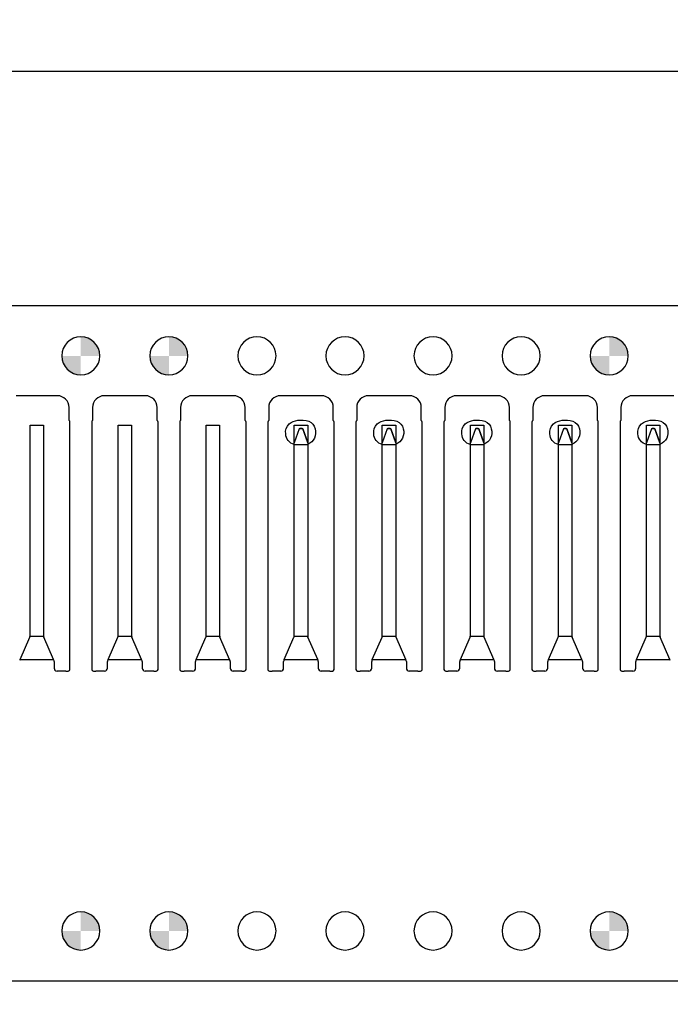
# Model space of a CAD drawing. Header units: inches. Extents: x -14.1 to 21.9, y -36.2 to -13.1.
# Tile 28 of 74: x 0.6 to 1.7, y -24.6 to -22.9. Entities that reach past the tile are written whole.
import ezdxf

# ---------------------------------------------------------------- set-up
doc = ezdxf.new("R2010")
doc.units = ezdxf.units.IN
doc.header["$LTSCALE"] = 0.5
doc.header["$MEASUREMENT"] = 0
doc.linetypes.add('PHANTOM', pattern=[0.25, 0.125, -0.025, 0.025, -0.025, 0.025, -0.025])
doc.layers.get('DEFPOINTS').update_dxf_attribs({"color": 8})
for name, color, linetype in [('APP-M-D', 42, 'Continuous'), ('APP-M-P', 202, 'PHANTOM'), ('APP-M-S', 30, 'Continuous'), ('PUN-M-S2', 1, 'Continuous')]:
    doc.layers.add(name, color=color, linetype=linetype)
doc.styles.add('DIEMAKER', font='romans.shx')
doc.dimstyles.new('LINEAR', dxfattribs={"dimtxt": 0.1, "dimasz": 0.125, "dimexe": 0.1, "dimexo": 0.05, "dimgap": 0.03, "dimtad": 1, "dimdec": 4, "dimzin": 4, "dimdsep": 46, "dimtxsty": 'DIEMAKER', "dimcen": 0, "dimclrd": 34, "dimclre": 34, "dimclrt": 42, "dimazin": 0, "dimtfac": 1, "dimtdec": 4, "dimtofl": 0, "dimtmove": 0, "dimatfit": 3, "dimfxl": 0, "dimtolj": 1, "dimtzin": 0, "dimarcsym": 0})

# ---------------------------------------------------------------- blocks, each defined once
blk = doc.blocks.new('*D44')
at = {"layer": 'APP-M-D', "color": 34, "lineweight": -2}
for p, q in [((-1.1072, -23.3742), (-1.1072, -22.9742)), ((5.8648, -23.3742), (5.8648, -22.9742)), ((-1.0472, -23.0242), (5.8048, -23.0242))]:
    blk.add_line(p, q, dxfattribs=at)
at = {"layer": 'APP-M-D', "color": 34}
for points in [[(-1.0472, -23.0142), (-1.0472, -23.0342), (-1.1072, -23.0242)], [(5.8048, -23.0342), (5.8048, -23.0142), (5.8648, -23.0242)]]:
    blk.add_solid(points, dxfattribs=at)
at = {"layer": 'DEFPOINTS', "color": 0}
for p in [(5.8648, -23.0242), (-1.1072, -23.4242), (5.8648, -23.4242)]:
    blk.add_point(p, dxfattribs=at)
at = {"layer": 'APP-M-D', "color": 42, "insert": (2.4322, -22.9692), "char_height": 0.05, "attachment_point": 5, "style": 'DIEMAKER'}
blk.add_mtext('\\A1;6.9720', dxfattribs=at)

msp = doc.modelspace()

# ---------------------------------------------------------------- hatches: boundary and pattern name
at = {"layer": 'APP-M-S'}
h = msp.add_hatch(color=256, dxfattribs=at)
h.paths.add_polyline_path([(0.72527, -23.50922, 0.4142136), (0.69277, -23.47672), (0.69277, -23.50922)])
h.paths.add_polyline_path([(0.69277, -23.54172), (0.69277, -23.50922), (0.66027, -23.50922, 0.4142136)])
h = msp.add_hatch(color=256, dxfattribs=at)
h.paths.add_polyline_path([(0.87527, -23.50922, 0.4142136), (0.84277, -23.47672), (0.84277, -23.50922)])
h.paths.add_polyline_path([(0.84277, -23.54172), (0.84277, -23.50922), (0.81027, -23.50922, 0.4142136)])
h = msp.add_hatch(color=256, dxfattribs=at)
h.paths.add_polyline_path([(1.62527, -23.50922, 0.4142136), (1.59277, -23.47672), (1.59277, -23.50922)])
h.paths.add_polyline_path([(1.59277, -23.54172), (1.59277, -23.50922), (1.56027, -23.50922, 0.4142136)])
h = msp.add_hatch(color=256, dxfattribs=at)
h.paths.add_polyline_path([(0.72527, -24.48922, 0.4142136), (0.69277, -24.45672), (0.69277, -24.48922)])
h.paths.add_polyline_path([(0.69277, -24.52172), (0.69277, -24.48922), (0.66027, -24.48922, 0.4142136)])
h = msp.add_hatch(color=256, dxfattribs=at)
h.paths.add_polyline_path([(0.87527, -24.48922, 0.4142136), (0.84277, -24.45672), (0.84277, -24.48922)])
h.paths.add_polyline_path([(0.84277, -24.52172), (0.84277, -24.48922), (0.81027, -24.48922, 0.4142136)])
h = msp.add_hatch(color=256, dxfattribs=at)
h.paths.add_polyline_path([(1.62527, -24.48922, 0.4142136), (1.59277, -24.45672), (1.59277, -24.48922)])
h.paths.add_polyline_path([(1.59277, -24.52172), (1.59277, -24.48922), (1.56027, -24.48922, 0.4142136)])
at = {"layer": 'PUN-M-S2'}
h = msp.add_hatch(dxfattribs=at)
h.set_pattern_fill('ANSI31', color=256, scale=0.25, style=0)
h.paths.add_polyline_path([(-0.98973, -23.50922, 1), (-0.92473, -23.50922, 1)])
h.paths.add_polyline_path([(-0.52573, -24.04347), (-0.52573, -23.62222, 0.4142136), (-0.52873, -23.61922), (-0.56773, -23.61922, 0.4142136), (-0.57073, -23.62222), (-0.57073, -23.98638, 0.1024073), (-0.57032, -23.98836), (-0.55312, -24.02814, -0.1024073), (-0.55271, -24.03013), (-0.55271, -24.04147, 0.4142136), (-0.54771, -24.04647), (-0.52873, -24.04647, 0.4142136)])
h.paths.add_polyline_path([(-0.29373, -23.98638), (-0.29373, -23.62222, 0.4142136), (-0.29673, -23.61922), (-0.33573, -23.61922, 0.4142136), (-0.33873, -23.62222), (-0.33873, -24.04347, 0.4142136), (-0.33573, -24.04647), (-0.31676, -24.04647, 0.4142136), (-0.31176, -24.04147), (-0.31176, -24.03013, -0.1024073), (-0.31135, -24.02814), (-0.29414, -23.98836, 0.1024073)])
h.paths.add_polyline_path([(-0.07723, -23.62222), (-0.07723, -23.59722, 0.4142136), (-0.09723, -23.57722), (-0.16723, -23.57722, 0.4142136), (-0.18723, -23.59722), (-0.18723, -23.62222, 0.4142136), (-0.18223, -23.62722), (-0.08223, -23.62722, 0.4142136)])
h.paths.add_polyline_path([(-0.98973, -24.48922, 1), (-0.92473, -24.48922, 1)])
h.paths.add_polyline_path([(1.86777, -23.60922, 0.4142136), (1.84277, -23.58422), (1.79277, -23.58422, 0.4142136), (1.76777, -23.60922), (1.76777, -23.67622, 0.4142136), (1.77077, -23.67922), (1.8023, -23.67922, 0.3639702), (1.80525, -23.67674), (1.80596, -23.6727, 0.0436609), (1.80627, -23.66922), (1.80627, -23.65738), (1.81484, -23.63383, -0.0638283), (1.81587, -23.63308), (1.81967, -23.63308, -0.0638283), (1.8207, -23.63383), (1.82927, -23.65738), (1.82927, -23.66922, 0.0436609), (1.82957, -23.6727), (1.83028, -23.67674, 0.3639702), (1.83324, -23.67922), (1.86477, -23.67922, 0.4142136), (1.86777, -23.67622)])
h.paths.add_polyline_path([(3.52836, -24.37622), (3.52836, -24.08884, 0.4142136), (3.52536, -24.08584), (3.50229, -24.08584, 0.4142136), (3.49729, -24.09084), (3.49729, -24.12914), (3.49482, -24.13162, 0.1989124), (3.49336, -24.13515), (3.49336, -24.37622, 0.4142136), (3.49636, -24.37922), (3.52536, -24.37922, 0.4142136)])
h.paths.add_polyline_path([(3.74218, -24.37622), (3.74218, -24.13515, 0.1989124), (3.74071, -24.13162), (3.73824, -24.12914), (3.73824, -24.09084, 0.4142136), (3.73324, -24.08584), (3.71018, -24.08584, 0.4142136), (3.70718, -24.08884), (3.70718, -24.37622, 0.4142136), (3.71018, -24.37922), (3.73918, -24.37922, 0.4142136)])
h.paths.add_polyline_path([(3.97527, -24.40122), (3.97527, -24.37622, 0.4142136), (3.97027, -24.37122), (3.86527, -24.37122, 0.4142136), (3.86027, -24.37622), (3.86027, -24.40122, 0.4142136), (3.88027, -24.42122), (3.95527, -24.42122, 0.4142136)])
h.paths.add_polyline_path([(5.16777, -24.38922), (5.16777, -24.29722, 0.4142136), (5.16477, -24.29422), (5.14733, -24.29422, 0.3639702), (5.14438, -24.2967), (5.14366, -24.30075, 0.0436609), (5.14336, -24.30422), (5.14336, -24.31615), (5.13339, -24.36144, -0.3521192), (5.12851, -24.36536), (5.10702, -24.36536, -0.3521192), (5.10214, -24.36144), (5.09218, -24.31615), (5.09218, -24.30422, 0.0436609), (5.09187, -24.30075), (5.09116, -24.2967, 0.3639702), (5.0882, -24.29422), (5.07077, -24.29422, 0.4142136), (5.06777, -24.29722), (5.06777, -24.38922, 0.4142136), (5.09277, -24.41422), (5.14277, -24.41422, 0.4142136)])
h.paths.add_polyline_path([(5.61398, -24.11615), (5.61398, -24.01615), (5.52155, -24.01615), (5.52155, -24.11615)])
h.paths.add_polyline_path([(6.06777, -23.63422), (6.06777, -23.38422), (5.86777, -23.38422), (5.86777, -23.63422)])
h.paths.add_polyline_path([(6.06777, -24.61422), (6.06777, -24.36422), (5.86777, -24.36422), (5.86777, -24.61422)])

# ---------------------------------------------------------------- linework, layer by layer
at = {"layer": 'APP-M-P', "linetype": 'Continuous', "lineweight": 25}
for p, q in [((1.06484, -23.63383), (1.05627, -23.65738)), ((1.06484, -23.63383), (1.05627, -23.65738)), ((1.06967, -23.63308), (1.06587, -23.63308)), ((1.06587, -23.63308), (1.06967, -23.63308)), ((1.07927, -23.65738), (1.0707, -23.63383)), ((1.0707, -23.63383), (1.07927, -23.65738)), ((1.21484, -23.63383), (1.20627, -23.65738)), ((1.21484, -23.63383), (1.20627, -23.65738)), ((1.21967, -23.63308), (1.21587, -23.63308)), ((1.21587, -23.63308), (1.21967, -23.63308)), ((1.22927, -23.65738), (1.2207, -23.63383)), ((1.2207, -23.63383), (1.22927, -23.65738)), ((1.36484, -23.63383), (1.35627, -23.65738)), ((1.36484, -23.63383), (1.35627, -23.65738)), ((1.36967, -23.63308), (1.36587, -23.63308)), ((1.36587, -23.63308), (1.36967, -23.63308)), ((1.37927, -23.65738), (1.3707, -23.63383)), ((1.3707, -23.63383), (1.37927, -23.65738)), ((1.51484, -23.63383), (1.50627, -23.65738)), ((1.51484, -23.63383), (1.50627, -23.65738)), ((1.51967, -23.63308), (1.51587, -23.63308)), ((1.51587, -23.63308), (1.51967, -23.63308)), ((1.52927, -23.65738), (1.5207, -23.63383)), ((1.5207, -23.63383), (1.52927, -23.65738)), ((1.66484, -23.63383), (1.65627, -23.65738)), ((1.66484, -23.63383), (1.65627, -23.65738)), ((1.66967, -23.63308), (1.66587, -23.63308)), ((1.66587, -23.63308), (1.66967, -23.63308)), ((1.67927, -23.65738), (1.6707, -23.63383)), ((1.6707, -23.63383), (1.67927, -23.65738))]:
    msp.add_line(p, q, dxfattribs=at)
for points in [[(1.05627, -23.66012, -0.3516313), (1.04182, -23.6422, -0.2570676), (1.04768, -23.62531, -0.1336021), (1.06246, -23.61894, -0.0815253), (1.08097, -23.62061, -0.2525692), (1.09195, -23.63349, -0.3846187), (1.07927, -23.66012, -0.5)], [(1.20627, -23.66012, -0.3516313), (1.19182, -23.6422, -0.2570676), (1.19768, -23.62531, -0.1336021), (1.21246, -23.61894, -0.0815253), (1.23097, -23.62061, -0.2525692), (1.24195, -23.63349, -0.3846187), (1.22927, -23.66012, -0.5)], [(1.35627, -23.66012, -0.3516313), (1.34182, -23.6422, -0.2570676), (1.34768, -23.62531, -0.1336021), (1.36246, -23.61894, -0.0815253), (1.38097, -23.62061, -0.2525692), (1.39195, -23.63349, -0.3846187), (1.37927, -23.66012, -0.5)], [(1.50627, -23.66012, -0.3516313), (1.49182, -23.6422, -0.2570676), (1.49768, -23.62531, -0.1336021), (1.51246, -23.61894, -0.0815253), (1.53097, -23.62061, -0.2525692), (1.54195, -23.63349, -0.3846187), (1.52927, -23.66012, -0.5)], [(1.65627, -23.66012, -0.3516313), (1.64182, -23.6422, -0.2570676), (1.64768, -23.62531, -0.1336021), (1.66246, -23.61894, -0.0815253), (1.68097, -23.62061, -0.2525692), (1.69195, -23.63349, -0.3846187), (1.67927, -23.66012, -0.5)]]:
    msp.add_lwpolyline(points, format="xyb", dxfattribs=at)
for centre, start, end in [((1.06827, -23.63747), 118.69771, 133.30625), ((1.06827, -23.63747), 118.69771, 133.30625), ((1.06727, -23.63747), 46.69375, 61.30229), ((1.06727, -23.63747), 46.69375, 61.30229), ((1.21827, -23.63747), 118.69771, 133.30625), ((1.21827, -23.63747), 118.69771, 133.30625), ((1.21727, -23.63747), 46.69375, 61.30229), ((1.21727, -23.63747), 46.69375, 61.30229), ((1.36827, -23.63747), 118.69771, 133.30625), ((1.36827, -23.63747), 118.69771, 133.30625), ((1.36727, -23.63747), 46.69375, 61.30229), ((1.36727, -23.63747), 46.69375, 61.30229), ((1.51827, -23.63747), 118.69771, 133.30625), ((1.51827, -23.63747), 118.69771, 133.30625), ((1.51727, -23.63747), 46.69375, 61.30229), ((1.51727, -23.63747), 46.69375, 61.30229), ((1.66827, -23.63747), 118.69771, 133.30625), ((1.66827, -23.63747), 118.69771, 133.30625), ((1.66727, -23.63747), 46.69375, 61.30229), ((1.66727, -23.63747), 46.69375, 61.30229)]:
    msp.add_arc(centre, 0.005, start, end, dxfattribs=at)
at = {"layer": 'APP-M-S', "linetype": 'Continuous', "lineweight": 25}
for p, q in [((0.69277, -23.42422), (0.54277, -23.42422)), ((0.84277, -23.42422), (0.69277, -23.42422)), ((0.99277, -23.42422), (0.84277, -23.42422)), ((1.14277, -23.42422), (0.99277, -23.42422)), ((1.29277, -23.42422), (1.14277, -23.42422)), ((1.44277, -23.42422), (1.29277, -23.42422)), ((1.59277, -23.42422), (1.44277, -23.42422)), ((1.74277, -23.42422), (1.59277, -23.42422)), ((0.65277, -23.57722), (0.58277, -23.57722)), ((0.80277, -23.57722), (0.73277, -23.57722)), ((0.95277, -23.57722), (0.88277, -23.57722)), ((1.10277, -23.57722), (1.03277, -23.57722)), ((1.25277, -23.57722), (1.18277, -23.57722)), ((1.40277, -23.57722), (1.33277, -23.57722)), ((1.55277, -23.57722), (1.48277, -23.57722)), ((1.70277, -23.57722), (1.63277, -23.57722)), ((0.67277, -23.61962), (0.67277, -23.59722)), ((0.71277, -23.59722), (0.71277, -23.61962)), ((0.82277, -23.61962), (0.82277, -23.59722)), ((0.86277, -23.59722), (0.86277, -23.61962)), ((0.97277, -23.61962), (0.97277, -23.59722)), ((1.01277, -23.59722), (1.01277, -23.61962)), ((1.12277, -23.61962), (1.12277, -23.59722)), ((1.16277, -23.59722), (1.16277, -23.61962)), ((1.27277, -23.61962), (1.27277, -23.59722)), ((1.31277, -23.59722), (1.31277, -23.61962)), ((1.42277, -23.61962), (1.42277, -23.59722)), ((1.46277, -23.59722), (1.46277, -23.61962)), ((1.57277, -23.61962), (1.57277, -23.59722)), ((1.61277, -23.59722), (1.61277, -23.61962)), ((0.67427, -24.04347), (0.67427, -23.62222)), ((0.71127, -23.62222), (0.71127, -24.04347)), ((0.82427, -24.04347), (0.82427, -23.62222)), ((0.86127, -23.62222), (0.86127, -24.04347)), ((0.97427, -24.04347), (0.97427, -23.62222)), ((1.01127, -23.62222), (1.01127, -24.04347)), ((1.12427, -24.04347), (1.12427, -23.62222)), ((1.16127, -23.62222), (1.16127, -24.04347)), ((1.27427, -24.04347), (1.27427, -23.62222)), ((1.31127, -23.62222), (1.31127, -24.04347)), ((1.42427, -24.04347), (1.42427, -23.62222)), ((1.46127, -23.62222), (1.46127, -24.04347)), ((1.57427, -24.04347), (1.57427, -23.62222)), ((1.61127, -23.62222), (1.61127, -24.04347)), ((0.60627, -23.62722), (0.62927, -23.62722)), ((0.60627, -23.65738), (0.60627, -23.62722)), ((0.62927, -23.62722), (0.62927, -23.65738)), ((0.75627, -23.65738), (0.75627, -23.62722)), ((0.75627, -23.62722), (0.77927, -23.62722)), ((0.77927, -23.62722), (0.77927, -23.65738)), ((0.90627, -23.62722), (0.92927, -23.62722)), ((0.90627, -23.65738), (0.90627, -23.62722)), ((0.92927, -23.62722), (0.92927, -23.65738)), ((1.05627, -23.65738), (1.05627, -23.62722)), ((1.05627, -23.62722), (1.07927, -23.62722)), ((1.07927, -23.62722), (1.07927, -23.65738)), ((1.20627, -23.62722), (1.22927, -23.62722)), ((1.20627, -23.65738), (1.20627, -23.62722)), ((1.22927, -23.62722), (1.22927, -23.65738)), ((1.35627, -23.62722), (1.37927, -23.62722)), ((1.35627, -23.65738), (1.35627, -23.62722)), ((1.37927, -23.62722), (1.37927, -23.65738)), ((1.50627, -23.65738), (1.50627, -23.62722)), ((1.50627, -23.62722), (1.52927, -23.62722)), ((1.52927, -23.62722), (1.52927, -23.65738)), ((1.65627, -23.62722), (1.67927, -23.62722)), ((1.65627, -23.65738), (1.65627, -23.62722)), ((1.67927, -23.62722), (1.67927, -23.65738)), ((0.60627, -23.98638), (0.60627, -23.65738)), ((0.62927, -23.65738), (0.62927, -23.98638)), ((0.75627, -23.98638), (0.75627, -23.65738)), ((0.77927, -23.65738), (0.77927, -23.98638)), ((0.90627, -23.98638), (0.90627, -23.65738)), ((0.92927, -23.65738), (0.92927, -23.98638)), ((1.05627, -23.66012), (1.05627, -23.65738)), ((1.05627, -23.66012), (1.07927, -23.66012)), ((1.05627, -23.98638), (1.05627, -23.66012)), ((1.07927, -23.65738), (1.07927, -23.66012)), ((1.07927, -23.66012), (1.07927, -23.98638)), ((1.20627, -23.66012), (1.20627, -23.65738)), ((1.20627, -23.66012), (1.22927, -23.66012)), ((1.20627, -23.98638), (1.20627, -23.66012)), ((1.22927, -23.65738), (1.22927, -23.66012)), ((1.22927, -23.66012), (1.22927, -23.98638)), ((1.35627, -23.66012), (1.35627, -23.65738)), ((1.35627, -23.66012), (1.37927, -23.66012)), ((1.35627, -23.98638), (1.35627, -23.66012)), ((1.37927, -23.65738), (1.37927, -23.66012)), ((1.37927, -23.66012), (1.37927, -23.98638)), ((1.50627, -23.66012), (1.50627, -23.65738)), ((1.50627, -23.66012), (1.52927, -23.66012)), ((1.50627, -23.98638), (1.50627, -23.66012)), ((1.52927, -23.65738), (1.52927, -23.66012)), ((1.52927, -23.66012), (1.52927, -23.98638)), ((1.65627, -23.66012), (1.65627, -23.65738)), ((1.65627, -23.98638), (1.65627, -23.66012)), ((1.65627, -23.66012), (1.67927, -23.66012)), ((1.67927, -23.65738), (1.67927, -23.66012)), ((1.67927, -23.66012), (1.67927, -23.98638)), ((0.58924, -24.02678), (0.60586, -23.98836)), ((0.62938, -23.98741), (0.60616, -23.98741)), ((0.64629, -24.02678), (0.62968, -23.98836)), ((0.73924, -24.02678), (0.75586, -23.98836)), ((0.77938, -23.98741), (0.75616, -23.98741)), ((0.79629, -24.02678), (0.77968, -23.98836)), ((0.88924, -24.02678), (0.90586, -23.98836)), ((0.92938, -23.98741), (0.90616, -23.98741)), ((0.94629, -24.02678), (0.92968, -23.98836)), ((1.03924, -24.02678), (1.05586, -23.98836)), ((1.07938, -23.98741), (1.05616, -23.98741)), ((1.09629, -24.02678), (1.07968, -23.98836)), ((1.18924, -24.02678), (1.20586, -23.98836)), ((1.22938, -23.98741), (1.20616, -23.98741)), ((1.24629, -24.02678), (1.22968, -23.98836)), ((1.33924, -24.02678), (1.35586, -23.98836)), ((1.37938, -23.98741), (1.35616, -23.98741)), ((1.39629, -24.02678), (1.37968, -23.98836)), ((1.48924, -24.02678), (1.50586, -23.98836)), ((1.52938, -23.98741), (1.50616, -23.98741)), ((1.54629, -24.02678), (1.52968, -23.98836)), ((1.63924, -24.02678), (1.65586, -23.98836)), ((1.67938, -23.98741), (1.65616, -23.98741)), ((1.69629, -24.02678), (1.67968, -23.98836)), ((0.58924, -24.02678), (0.58865, -24.02814)), ((0.58924, -24.02678), (0.64629, -24.02678)), ((0.64688, -24.02814), (0.64629, -24.02678)), ((0.64729, -24.03013), (0.64729, -24.04147)), ((0.73824, -24.04147), (0.73824, -24.03013)), ((0.73924, -24.02678), (0.73865, -24.02814)), ((0.73924, -24.02678), (0.79629, -24.02678)), ((0.79688, -24.02814), (0.79629, -24.02678)), ((0.79729, -24.03013), (0.79729, -24.04147)), ((0.88824, -24.04147), (0.88824, -24.03013)), ((0.88924, -24.02678), (0.88865, -24.02814)), ((0.88924, -24.02678), (0.94629, -24.02678)), ((0.94688, -24.02814), (0.94629, -24.02678)), ((0.94729, -24.03013), (0.94729, -24.04147)), ((1.03824, -24.04147), (1.03824, -24.03013)), ((1.03924, -24.02678), (1.03865, -24.02814)), ((1.03924, -24.02678), (1.09629, -24.02678)), ((1.09688, -24.02814), (1.09629, -24.02678)), ((1.09729, -24.03013), (1.09729, -24.04147)), ((1.18824, -24.04147), (1.18824, -24.03013)), ((1.18924, -24.02678), (1.18865, -24.02814)), ((1.18924, -24.02678), (1.24629, -24.02678)), ((1.24688, -24.02814), (1.24629, -24.02678)), ((1.24729, -24.03013), (1.24729, -24.04147)), ((1.33824, -24.04147), (1.33824, -24.03013)), ((1.33924, -24.02678), (1.33865, -24.02814)), ((1.33924, -24.02678), (1.39629, -24.02678)), ((1.39688, -24.02814), (1.39629, -24.02678)), ((1.39729, -24.03013), (1.39729, -24.04147)), ((1.48824, -24.04147), (1.48824, -24.03013)), ((1.48924, -24.02678), (1.48865, -24.02814)), ((1.48924, -24.02678), (1.54629, -24.02678)), ((1.54688, -24.02814), (1.54629, -24.02678)), ((1.54729, -24.03013), (1.54729, -24.04147)), ((1.63824, -24.04147), (1.63824, -24.03013)), ((1.63924, -24.02678), (1.63865, -24.02814)), ((1.63924, -24.02678), (1.69629, -24.02678)), ((1.69688, -24.02814), (1.69629, -24.02678)), ((0.66698, -24.04647), (0.65229, -24.04647)), ((0.66698, -24.04647), (0.67127, -24.04647)), ((0.71427, -24.04647), (0.71855, -24.04647)), ((0.73324, -24.04647), (0.71855, -24.04647)), ((0.81698, -24.04647), (0.80229, -24.04647)), ((0.81698, -24.04647), (0.82127, -24.04647)), ((0.86427, -24.04647), (0.86855, -24.04647)), ((0.88324, -24.04647), (0.86855, -24.04647)), ((0.96698, -24.04647), (0.95229, -24.04647)), ((0.96698, -24.04647), (0.97127, -24.04647)), ((1.01427, -24.04647), (1.01855, -24.04647)), ((1.03324, -24.04647), (1.01855, -24.04647)), ((1.11698, -24.04647), (1.10229, -24.04647)), ((1.11698, -24.04647), (1.12127, -24.04647)), ((1.16427, -24.04647), (1.16855, -24.04647)), ((1.18324, -24.04647), (1.16855, -24.04647)), ((1.26698, -24.04647), (1.25229, -24.04647)), ((1.26698, -24.04647), (1.27127, -24.04647)), ((1.31427, -24.04647), (1.31855, -24.04647)), ((1.33324, -24.04647), (1.31855, -24.04647)), ((1.41698, -24.04647), (1.40229, -24.04647)), ((1.41698, -24.04647), (1.42127, -24.04647)), ((1.46427, -24.04647), (1.46855, -24.04647)), ((1.48324, -24.04647), (1.46855, -24.04647)), ((1.56698, -24.04647), (1.55229, -24.04647)), ((1.56698, -24.04647), (1.57127, -24.04647)), ((1.61427, -24.04647), (1.61855, -24.04647)), ((1.63324, -24.04647), (1.61855, -24.04647)), ((0.54277, -24.57422), (0.69277, -24.57422)), ((0.69277, -24.57422), (0.84277, -24.57422)), ((0.84277, -24.57422), (0.99277, -24.57422)), ((0.99277, -24.57422), (1.14277, -24.57422)), ((1.14277, -24.57422), (1.29277, -24.57422)), ((1.29277, -24.57422), (1.44277, -24.57422)), ((1.44277, -24.57422), (1.59277, -24.57422)), ((1.59277, -24.57422), (1.74277, -24.57422))]:
    msp.add_line(p, q, dxfattribs=at)
for centre, radius, start, end in [((0.69277, -23.50922), 0.0325, 90, 270), ((0.69277, -23.50922), 0.0325, 270, 90), ((0.84277, -23.50922), 0.0325, 90, 270), ((0.84277, -23.50922), 0.0325, 270, 90), ((0.99277, -23.50922), 0.0325, 90, 270), ((0.99277, -23.50922), 0.0325, 270, 90), ((1.14277, -23.50922), 0.0325, 90, 270), ((1.14277, -23.50922), 0.0325, 270, 90), ((1.29277, -23.50922), 0.0325, 90, 270), ((1.29277, -23.50922), 0.0325, 270, 90), ((1.44277, -23.50922), 0.0325, 90, 270), ((1.44277, -23.50922), 0.0325, 270, 90), ((1.59277, -23.50922), 0.0325, 90, 270), ((1.59277, -23.50922), 0.0325, 270, 90), ((0.65277, -23.59722), 0.02, 0, 90), ((0.73277, -23.59722), 0.02, 90, 180), ((0.80277, -23.59722), 0.02, 0, 90), ((0.88277, -23.59722), 0.02, 90, 180), ((0.95277, -23.59722), 0.02, 0, 90), ((1.03277, -23.59722), 0.02, 90, 180), ((1.10277, -23.59722), 0.02, 0, 90), ((1.18277, -23.59722), 0.02, 90, 180), ((1.25277, -23.59722), 0.02, 0, 90), ((1.33277, -23.59722), 0.02, 90, 180), ((1.40277, -23.59722), 0.02, 0, 90), ((1.48277, -23.59722), 0.02, 90, 180), ((1.55277, -23.59722), 0.02, 0, 90), ((1.63277, -23.59722), 0.02, 90, 180), ((0.67127, -23.62222), 0.003, 0, 60), ((0.71427, -23.62222), 0.003, 120, 180), ((0.82127, -23.62222), 0.003, 0, 60), ((0.86427, -23.62222), 0.003, 120, 180), ((0.97127, -23.62222), 0.003, 0, 60), ((1.01427, -23.62222), 0.003, 120, 180), ((1.12127, -23.62222), 0.003, 0, 60), ((1.16427, -23.62222), 0.003, 120, 180), ((1.27127, -23.62222), 0.003, 0, 60), ((1.31427, -23.62222), 0.003, 120, 180), ((1.42127, -23.62222), 0.003, 0, 60), ((1.46427, -23.62222), 0.003, 120, 180), ((1.57127, -23.62222), 0.003, 0, 60), ((1.61427, -23.62222), 0.003, 120, 180), ((0.60127, -23.98638), 0.005, 336.61152, 348.05426), ((0.60127, -23.98638), 0.005, 348.05426, 0), ((0.63427, -23.98638), 0.005, 180, 191.94574), ((0.63427, -23.98638), 0.005, 191.94574, 203.38848), ((0.75127, -23.98638), 0.005, 336.61152, 348.05426), ((0.75127, -23.98638), 0.005, 348.05426, 0), ((0.78427, -23.98638), 0.005, 180, 191.94574), ((0.78427, -23.98638), 0.005, 191.94574, 203.38848), ((0.90127, -23.98638), 0.005, 336.61152, 348.05426), ((0.90127, -23.98638), 0.005, 348.05426, 0), ((0.93427, -23.98638), 0.005, 180, 191.94574), ((0.93427, -23.98638), 0.005, 191.94574, 203.38848), ((1.05127, -23.98638), 0.005, 336.61152, 348.05426), ((1.05127, -23.98638), 0.005, 348.05426, 0), ((1.08427, -23.98638), 0.005, 180, 191.94574), ((1.08427, -23.98638), 0.005, 191.94574, 203.38848), ((1.20127, -23.98638), 0.005, 336.61152, 348.05426), ((1.20127, -23.98638), 0.005, 348.05426, 0), ((1.23427, -23.98638), 0.005, 180, 191.94574), ((1.23427, -23.98638), 0.005, 191.94574, 203.38848), ((1.35127, -23.98638), 0.005, 336.61152, 348.05426), ((1.35127, -23.98638), 0.005, 348.05426, 0), ((1.38427, -23.98638), 0.005, 180, 191.94574), ((1.38427, -23.98638), 0.005, 191.94574, 203.38848), ((1.50127, -23.98638), 0.005, 336.61152, 348.05426), ((1.50127, -23.98638), 0.005, 348.05426, 0), ((1.53427, -23.98638), 0.005, 180, 191.94574), ((1.53427, -23.98638), 0.005, 191.94574, 203.38848), ((1.65127, -23.98638), 0.005, 336.61152, 348.05426), ((1.65127, -23.98638), 0.005, 348.05426, 0), ((1.68427, -23.98638), 0.005, 180, 191.94574), ((1.68427, -23.98638), 0.005, 191.94574, 203.38848), ((0.64229, -24.03013), 0.005, 0, 23.38848), ((0.65229, -24.04147), 0.005, 180, 270), ((0.73324, -24.04147), 0.005, 270, 0), ((0.74324, -24.03013), 0.005, 156.61152, 180), ((0.79229, -24.03013), 0.005, 0, 23.38848), ((0.80229, -24.04147), 0.005, 180, 270), ((0.88324, -24.04147), 0.005, 270, 0), ((0.89324, -24.03013), 0.005, 156.61152, 180), ((0.94229, -24.03013), 0.005, 0, 23.38848), ((0.95229, -24.04147), 0.005, 180, 270), ((1.03324, -24.04147), 0.005, 270, 0), ((1.04324, -24.03013), 0.005, 156.61152, 180), ((1.09229, -24.03013), 0.005, 0, 23.38848), ((1.10229, -24.04147), 0.005, 180, 270), ((1.18324, -24.04147), 0.005, 270, 0), ((1.19324, -24.03013), 0.005, 156.61152, 180), ((1.24229, -24.03013), 0.005, 0, 23.38848), ((1.25229, -24.04147), 0.005, 180, 270), ((1.33324, -24.04147), 0.005, 270, 0), ((1.34324, -24.03013), 0.005, 156.61152, 180), ((1.39229, -24.03013), 0.005, 0, 23.38848), ((1.40229, -24.04147), 0.005, 180, 270), ((1.48324, -24.04147), 0.005, 270, 0), ((1.49324, -24.03013), 0.005, 156.61152, 180), ((1.54229, -24.03013), 0.005, 0, 23.38848), ((1.55229, -24.04147), 0.005, 180, 270), ((1.63324, -24.04147), 0.005, 270, 0), ((1.64324, -24.03013), 0.005, 156.61152, 180), ((0.67127, -24.04347), 0.003, 270, 0), ((0.71427, -24.04347), 0.003, 180, 270), ((0.82127, -24.04347), 0.003, 270, 0), ((0.86427, -24.04347), 0.003, 180, 270), ((0.97127, -24.04347), 0.003, 270, 0), ((1.01427, -24.04347), 0.003, 180, 270), ((1.12127, -24.04347), 0.003, 270, 0), ((1.16427, -24.04347), 0.003, 180, 270), ((1.27127, -24.04347), 0.003, 270, 0), ((1.31427, -24.04347), 0.003, 180, 270), ((1.42127, -24.04347), 0.003, 270, 0), ((1.46427, -24.04347), 0.003, 180, 270), ((1.57127, -24.04347), 0.003, 270, 0), ((1.61427, -24.04347), 0.003, 180, 270), ((0.69277, -24.48922), 0.0325, 90, 270), ((0.69277, -24.48922), 0.0325, 270, 90), ((0.84277, -24.48922), 0.0325, 90, 270), ((0.84277, -24.48922), 0.0325, 270, 90), ((0.99277, -24.48922), 0.0325, 90, 270), ((0.99277, -24.48922), 0.0325, 270, 90), ((1.14277, -24.48922), 0.0325, 90, 270), ((1.14277, -24.48922), 0.0325, 270, 90), ((1.29277, -24.48922), 0.0325, 90, 270), ((1.29277, -24.48922), 0.0325, 270, 90), ((1.44277, -24.48922), 0.0325, 90, 270), ((1.44277, -24.48922), 0.0325, 270, 90), ((1.59277, -24.48922), 0.0325, 90, 270), ((1.59277, -24.48922), 0.0325, 270, 90)]:
    msp.add_arc(centre, radius, start, end, dxfattribs=at)

# ---------------------------------------------------------------- dimensions: what is measured, and where the dimension line sits
at = {"layer": 'APP-M-D'}
dim = msp.add_linear_dim(base=(5.86477, -23.02422), p1=(-1.10723, -23.42422), p2=(5.86477, -23.42422), dimstyle='LINEAR', override={"dimtxt": 0.05, "dimasz": 0.06, "dimexe": 0.05}, dxfattribs=at)
dim.commit()
dim.dimension.update_dxf_attribs({"geometry": '*D44', "text_midpoint": (2.43215, -23.02422), "dimtype": 160})

doc.saveas('drawing.dxf')
